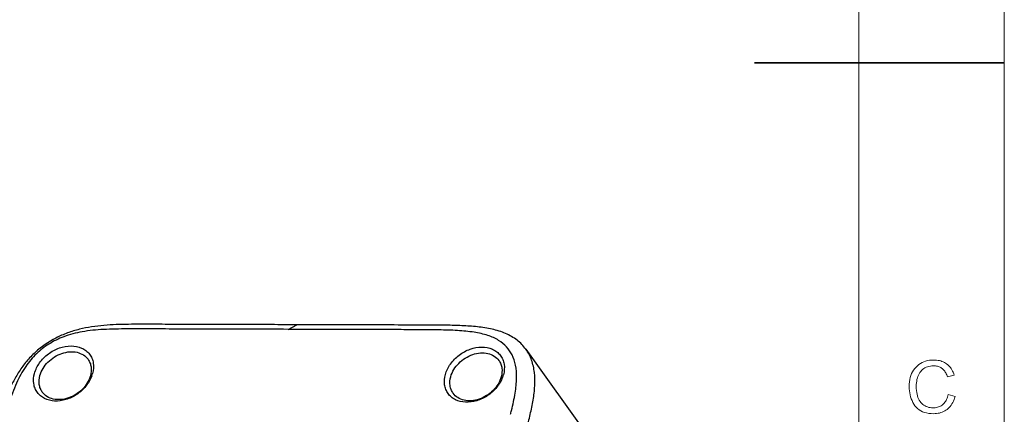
# Model space of a CAD drawing. Header units: millimetres. Extents: x 5359 to 5801, y -1494 to -1181.
# Tile 18 of 24: x 5725 to 5795, y -1367 to -1339. Entities that reach past the tile are written whole.
import ezdxf

# ---------------------------------------------------------------- set-up
doc = ezdxf.new("R2010")
doc.units = ezdxf.units.MM
doc.layers.add('from', color=7, linetype='Continuous', lineweight=13)

# ---------------------------------------------------------------- blocks, each defined once
blk = doc.blocks.new('A$C2C621B64')
at = {"layer": 'from', "color": 7, "lineweight": 35, "ltscale": 0.375}
blk.add_line((278.985, 99.021), (291, 99.021), dxfattribs=at)
at = {"layer": 'from', "color": 7}
for points in [[(0, 0), (291, 0), (291, 204), (0, 204)], [(7, 7), (284, 7), (284, 197), (7, 197)]]:
    blk.add_lwpolyline(points, close=True, dxfattribs=at)
at = {"layer": 'from', "color": 7, "lineweight": 13}
blk.add_lwpolyline([(288.632, 82.969), (288.608, 82.887), (288.581, 82.81), (288.551, 82.736), (288.518, 82.667), (288.482, 82.602), (288.442, 82.541), (288.399, 82.485), (288.353, 82.432), (288.303, 82.385), (288.25, 82.341), (288.195, 82.302), (288.137, 82.266), (288.077, 82.235), (288.015, 82.208), (287.951, 82.186), (287.885, 82.167), (287.817, 82.152), (287.746, 82.142), (287.673, 82.136), (287.598, 82.134), (287.479, 82.138), (287.366, 82.149), (287.26, 82.168), (287.16, 82.195), (287.068, 82.23), (286.981, 82.272), (286.902, 82.322), (286.829, 82.38), (286.763, 82.445), (286.704, 82.518), (286.65, 82.597), (286.603, 82.678), (286.561, 82.763), (286.524, 82.851), (286.493, 82.942), (286.468, 83.036), (286.448, 83.133), (286.434, 83.234), (286.426, 83.337), (286.423, 83.444), (286.426, 83.561), (286.436, 83.673), (286.453, 83.779), (286.476, 83.881), (286.506, 83.977), (286.542, 84.068), (286.585, 84.154), (286.634, 84.235), (286.69, 84.31), (286.753, 84.381), (286.821, 84.445), (286.893, 84.502), (286.968, 84.553), (287.047, 84.597), (287.13, 84.634), (287.217, 84.665), (287.307, 84.689), (287.402, 84.706), (287.5, 84.716), (287.602, 84.719), (287.673, 84.717), (287.743, 84.712), (287.811, 84.702), (287.877, 84.689), (287.94, 84.673), (288.001, 84.652), (288.061, 84.628), (288.118, 84.6), (288.173, 84.569), (288.226, 84.533), (288.276, 84.494), (288.323, 84.452), (288.367, 84.406), (288.408, 84.357), (288.446, 84.304), (288.481, 84.248), (288.513, 84.189), (288.541, 84.126), (288.567, 84.059), (288.589, 83.989), (288.265, 83.912), (288.248, 83.963), (288.229, 84.012), (288.208, 84.057), (288.186, 84.1), (288.162, 84.141), (288.136, 84.179), (288.109, 84.214), (288.079, 84.247), (288.048, 84.277), (288.016, 84.305), (287.982, 84.33), (287.946, 84.352), (287.908, 84.372), (287.869, 84.389), (287.828, 84.403), (287.785, 84.415), (287.741, 84.424), (287.695, 84.431), (287.647, 84.435), (287.598, 84.436), (287.518, 84.433), (287.442, 84.425), (287.37, 84.412), (287.302, 84.393), (287.238, 84.369), (287.178, 84.339), (287.122, 84.304), (287.07, 84.264), (287.022, 84.218), (286.977, 84.167), (286.937, 84.112), (286.901, 84.053), (286.87, 83.99), (286.842, 83.923), (286.819, 83.853), (286.8, 83.779), (286.785, 83.702), (286.774, 83.62), (286.768, 83.535), (286.766, 83.447), (286.768, 83.345), (286.775, 83.249), (286.786, 83.158), (286.802, 83.072), (286.822, 82.992), (286.846, 82.917), (286.875, 82.848), (286.908, 82.783), (286.946, 82.725), (286.988, 82.671), (287.034, 82.623), (287.083, 82.58), (287.134, 82.541), (287.188, 82.508), (287.245, 82.48), (287.304, 82.458), (287.366, 82.44), (287.431, 82.427), (287.499, 82.419), (287.569, 82.417), (287.627, 82.419), (287.682, 82.423), (287.735, 82.431), (287.786, 82.442), (287.835, 82.457), (287.881, 82.474), (287.926, 82.495), (287.968, 82.518), (288.008, 82.545), (288.046, 82.576), (288.081, 82.609), (288.115, 82.645), (288.146, 82.685), (288.175, 82.728), (288.202, 82.774), (288.226, 82.824), (288.248, 82.876), (288.269, 82.932), (288.287, 82.991), (288.302, 83.053)], close=True, dxfattribs=at)

msp = doc.modelspace()

# ---------------------------------------------------------------- linework, layer by layer
at = {"color": 7, "linetype": 'Continuous'}
for p, q in [((5743.853, -1361.233), (5744.461, -1360.904)), ((5760.748, -1362.651), (5774.559, -1381.931))]:
    msp.add_line(p, q, dxfattribs=at)
for centre, radius, start, end in [((5727.899, -1363.816), 2.132, 339.17093, 344.69974), ((5757.094, -1363.899), 2.132, 339.17093, 344.69974), ((5726.402, -1358.922), 34.288, 345.89628, 346.06127), ((5730.652, -1359.974), 29.91, 346.05719, 346.42676)]:
    msp.add_arc(centre, radius, start, end, dxfattribs=at)
for points, knots in [([(5744.461, -1360.904), (5743.859, -1360.903), (5742.196, -1360.898), (5739.953, -1360.892), (5737.73, -1360.885), (5735.99, -1360.881), (5734.248, -1360.873), (5732.505, -1360.871), (5730.753, -1360.918), (5729.294, -1361.13), (5728.16, -1361.475), (5727.065, -1361.953), (5726.07, -1362.642), (5725.245, -1363.502), (5724.72, -1364.215), (5724.283, -1364.977), (5723.803, -1366.032), (5723.434, -1367.125), (5723.111, -1368.227), (5722.802, -1369.328), (5722.426, -1370.706), (5721.826, -1372.911), (5721.072, -1375.666), (5720.169, -1378.973), (5719.416, -1381.729), (5718.814, -1383.933), (5718.364, -1385.587), (5717.986, -1386.965), (5717.683, -1388.066), (5717.46, -1388.892), (5717.243, -1389.716), (5716.979, -1390.795), (5716.785, -1391.867), (5716.753, -1392.92), (5716.836, -1393.66), (5717.042, -1394.349), (5717.271, -1394.76), (5717.406, -1394.948)], [0, 0, 0, 0, 0.034168, 0.094456, 0.127406, 0.160366, 0.193314, 0.2263, 0.259392, 0.292757, 0.309618, 0.326567, 0.360497, 0.37738, 0.394098, 0.410677, 0.427146, 0.459842, 0.476106, 0.492345, 0.524793, 0.557235, 0.622126, 0.687016, 0.751906, 0.784351, 0.816792, 0.849243, 0.865466, 0.881665, 0.897822, 0.913842, 0.944777, 0.959463, 0.97349, 0.986922, 1, 1, 1, 1]), ([(5760.748, -1362.651), (5760.573, -1362.407), (5760.136, -1361.96), (5759.3, -1361.49), (5758.336, -1361.198), (5757.29, -1361.04), (5756.194, -1360.966), (5755.073, -1360.94), (5753.94, -1360.931), (5752.424, -1360.926), (5750.53, -1360.923), (5748.296, -1360.915), (5746.274, -1360.91), (5745.008, -1360.906), (5744.461, -1360.904)], [0, 0, 0, 0, 0.053891, 0.110044, 0.169881, 0.233308, 0.299197, 0.366405, 0.43413, 0.502031, 0.637977, 0.77323, 0.902071, 1, 1, 1, 1]), ([(5743.853, -1361.233), (5742.962, -1361.231), (5741.25, -1361.226), (5738.78, -1361.219), (5736.508, -1361.212), (5734.421, -1361.207), (5732.796, -1361.198), (5731.587, -1361.21), (5730.503, -1361.245), (5729.266, -1361.362), (5727.946, -1361.702), (5726.843, -1362.237), (5725.918, -1362.958), (5725.133, -1363.901), (5724.492, -1365.099), (5723.972, -1366.529), (5723.504, -1368.152), (5723.013, -1369.947), (5722.48, -1371.91), (5721.894, -1374.047), (5721.259, -1376.376), (5720.574, -1378.885), (5719.871, -1381.457), (5719.2, -1383.914), (5718.598, -1386.119), (5718.142, -1387.778), (5717.821, -1388.979), (5717.618, -1389.792), (5717.457, -1390.55), (5717.35, -1391.251), (5717.309, -1391.894), (5717.341, -1392.626), (5717.505, -1393.282), (5717.811, -1393.819), (5718.094, -1394.157), (5718.443, -1394.45), (5719.04, -1394.799), (5719.781, -1395.022), (5720.619, -1395.159), (5721.634, -1395.253), (5722.43, -1395.273), (5722.98, -1395.282)], [0, 0, 0, 0, 0.047577, 0.091357, 0.131743, 0.168823, 0.202709, 0.218444, 0.233325, 0.260608, 0.284574, 0.305639, 0.325573, 0.346703, 0.370623, 0.397658, 0.42772, 0.460791, 0.496902, 0.536278, 0.579025, 0.625716, 0.675062, 0.721261, 0.761637, 0.797012, 0.81304, 0.827966, 0.841748, 0.85436, 0.865798, 0.876038, 0.893401, 0.901182, 0.90885, 0.916787, 0.925378, 0.945617, 0.957565, 0.970667, 1, 1, 1, 1]), ([(5759.727, -1366.994), (5759.825, -1366.586), (5759.992, -1365.823), (5760.112, -1364.744), (5760.053, -1363.82), (5759.809, -1363.058), (5759.392, -1362.448), (5758.796, -1361.97), (5758.003, -1361.624), (5757.012, -1361.411), (5755.838, -1361.304), (5754.504, -1361.268), (5753.031, -1361.258), (5750.822, -1361.254), (5747.749, -1361.244), (5745.209, -1361.237), (5743.853, -1361.233)], [0, 0, 0, 0, 0.061312, 0.114184, 0.158473, 0.195736, 0.229771, 0.26513, 0.306021, 0.355167, 0.412882, 0.478324, 0.550398, 0.62836, 0.801572, 1, 1, 1, 1]), ([(5725.827, -1364.367), (5725.9, -1364.099), (5726.163, -1363.574), (5726.785, -1362.947), (5727.565, -1362.523), (5728.397, -1362.362), (5729.063, -1362.482), (5729.489, -1362.732), (5729.741, -1362.981), (5729.919, -1363.285), (5730.053, -1363.754), (5730.021, -1364.137), (5729.955, -1364.378)], [0, 0, 0, 0, 0.130577, 0.269835, 0.409783, 0.542079, 0.661949, 0.717984, 0.772421, 0.826633, 0.882037, 1, 1, 1, 1]), ([(5726.208, -1364.524), (5726.306, -1364.166), (5726.629, -1363.658), (5727.23, -1363.179), (5727.759, -1362.924), (5728.31, -1362.806), (5728.84, -1362.838), (5729.303, -1363.02), (5729.54, -1363.241), (5729.629, -1363.365)], [0, 0, 0, 0, 0.257684, 0.39497, 0.530932, 0.660967, 0.782065, 0.893994, 1, 1, 1, 1]), ([(5752.162, -1394.829), (5752.444, -1394.584), (5752.963, -1394.048), (5753.806, -1392.839), (5754.385, -1391.489), (5754.829, -1390.113), (5755.227, -1388.731), (5755.698, -1387), (5756.264, -1384.924), (5756.832, -1382.848), (5757.398, -1380.773), (5757.965, -1378.697), (5758.532, -1376.621), (5759.1, -1374.546), (5759.665, -1372.47), (5760.138, -1370.74), (5760.519, -1369.358), (5760.796, -1368.322), (5761.061, -1367.294), (5761.275, -1366.276), (5761.398, -1365.278), (5761.387, -1364.317), (5761.192, -1363.42), (5760.917, -1362.887), (5760.748, -1362.651)], [0, 0, 0, 0, 0.032992, 0.065593, 0.12987, 0.161764, 0.193536, 0.256965, 0.320372, 0.383784, 0.447194, 0.510605, 0.574015, 0.637427, 0.700833, 0.764251, 0.795954, 0.827591, 0.85904, 0.889834, 0.919524, 0.947754, 0.974401, 1, 1, 1, 1]), ([(5755.022, -1364.45), (5755.095, -1364.182), (5755.358, -1363.657), (5755.98, -1363.03), (5756.76, -1362.606), (5757.592, -1362.445), (5758.258, -1362.565), (5758.684, -1362.815), (5758.936, -1363.064), (5759.114, -1363.368), (5759.248, -1363.837), (5759.216, -1364.22), (5759.15, -1364.462)], [0, 0, 0, 0, 0.130577, 0.269835, 0.409783, 0.542079, 0.661949, 0.717984, 0.772421, 0.826633, 0.882037, 1, 1, 1, 1]), ([(5755.404, -1364.608), (5755.501, -1364.249), (5755.824, -1363.741), (5756.425, -1363.262), (5756.954, -1363.007), (5757.505, -1362.89), (5758.035, -1362.921), (5758.498, -1363.103), (5758.735, -1363.324), (5758.824, -1363.448)], [0, 0, 0, 0, 0.257684, 0.39497, 0.530932, 0.660967, 0.782065, 0.893994, 1, 1, 1, 1]), ([(5729.629, -1363.365), (5729.685, -1363.443), (5729.78, -1363.617), (5729.883, -1364.012), (5729.853, -1364.332), (5729.798, -1364.535)], [0, 0, 0, 0, 0.237959, 0.481659, 1, 1, 1, 1]), ([(5758.824, -1363.448), (5758.88, -1363.526), (5758.975, -1363.7), (5759.078, -1364.096), (5759.049, -1364.415), (5758.993, -1364.618)], [0, 0, 0, 0, 0.237959, 0.481659, 1, 1, 1, 1]), ([(5729.891, -1364.574), (5729.794, -1364.83), (5729.497, -1365.322), (5728.856, -1365.895), (5728.083, -1366.264), (5727.278, -1366.379), (5726.647, -1366.234), (5726.249, -1365.976), (5726.015, -1365.727), (5725.85, -1365.428), (5725.729, -1364.971), (5725.763, -1364.601), (5725.827, -1364.367)], [0, 0, 0, 0, 0.133327, 0.27351, 0.41272, 0.543449, 0.661962, 0.717634, 0.771954, 0.826235, 0.881795, 1, 1, 1, 1]), ([(5759.086, -1364.657), (5758.989, -1364.914), (5758.692, -1365.406), (5758.051, -1365.979), (5757.278, -1366.348), (5756.473, -1366.462), (5755.842, -1366.317), (5755.444, -1366.06), (5755.21, -1365.811), (5755.046, -1365.511), (5754.924, -1365.054), (5754.958, -1364.684), (5755.022, -1364.45)], [0, 0, 0, 0, 0.133327, 0.27351, 0.41272, 0.543449, 0.661962, 0.717634, 0.771954, 0.826235, 0.881795, 1, 1, 1, 1]), ([(5726.377, -1365.694), (5726.321, -1365.616), (5726.227, -1365.442), (5726.124, -1365.047), (5726.153, -1364.727), (5726.208, -1364.524)], [0, 0, 0, 0, 0.237959, 0.481659, 1, 1, 1, 1]), ([(5729.798, -1364.535), (5729.7, -1364.893), (5729.378, -1365.401), (5728.777, -1365.88), (5728.248, -1366.135), (5727.697, -1366.252), (5727.167, -1366.221), (5726.703, -1366.039), (5726.466, -1365.818), (5726.377, -1365.694)], [0, 0, 0, 0, 0.257684, 0.39497, 0.530932, 0.660967, 0.782065, 0.893994, 1, 1, 1, 1]), ([(5755.573, -1365.777), (5755.516, -1365.699), (5755.422, -1365.525), (5755.319, -1365.13), (5755.348, -1364.81), (5755.404, -1364.608)], [0, 0, 0, 0, 0.237959, 0.481659, 1, 1, 1, 1]), ([(5758.993, -1364.618), (5758.895, -1364.976), (5758.573, -1365.484), (5757.972, -1365.963), (5757.443, -1366.218), (5756.892, -1366.336), (5756.362, -1366.305), (5755.898, -1366.122), (5755.662, -1365.902), (5755.573, -1365.777)], [0, 0, 0, 0, 0.257684, 0.39497, 0.530932, 0.660967, 0.782065, 0.893994, 1, 1, 1, 1])]:
    msp.add_open_spline(points, degree=3, knots=knots, dxfattribs=at)

# ---------------------------------------------------------------- block references
at = {"xscale": 1.47744, "yscale": 1.47744, "zscale": 1.47744}
msp.add_blockref('A$C2C621B64', (5364.811, -1488.581), dxfattribs=at)

doc.saveas('drawing.dxf')
